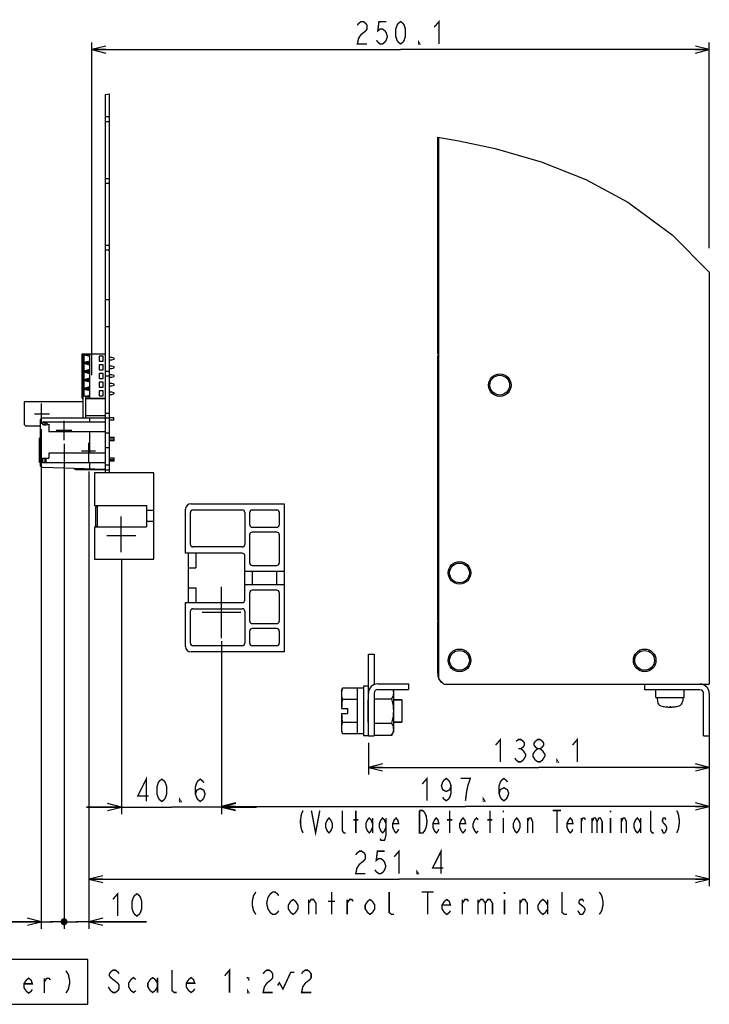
# Model space of a CAD drawing. Extents: x 26 to 410, y 32 to 287.
# Tile 33 of 41: x 307 to 406, y 32 to 173. Entities that reach past the tile are written whole.
import ezdxf

# ---------------------------------------------------------------- set-up
doc = ezdxf.new("R2010")
doc.units = 0
doc.header["$LTSCALE"] = 23.1
doc.linetypes.add('CENTER', pattern=[0.6, 0.375, -0.075, 0.075, -0.075])
doc.layers.get('0').update_dxf_attribs({"linetype": 'CONTINUOUS'})
for name, color, linetype in [('ALL_AXIS', 7, 'CONTINUOUS'), ('ALL_CURVE', 7, 'CONTINUOUS'), ('ALL_DIM', 7, 'CONTINUOUS'), ('ALL_FEATURES', 7, 'CONTINUOUS'), ('ALL_NOTE', 7, 'CONTINUOUS'), ('DEFAULT_1', 7, 'CENTER')]:
    doc.layers.add(name, color=color, linetype=linetype)
doc.dimstyles.get("Standard").update_dxf_attribs({"dimtxt": 2.5, "dimasz": 2.5, "dimexe": 1.25, "dimexo": 0.625, "dimtad": 1, "dimcen": 2.5, "dimazin": 3, "dimtfac": 1, "dimtmove": 0, "dimatfit": 3})

# ---------------------------------------------------------------- blocks, each defined once
blk = doc.blocks.new('_OPEN')
at = {"color": 0, "linetype": 'BYBLOCK'}
for p, q in [((0, 0), (-1, 0.25)), ((-1, -0.25), (0, 0)), ((-1, 0), (0, 0))]:
    blk.add_line(p, q, dxfattribs=at)
blk = doc.blocks.new('*D0')
at = {"layer": 'ALL_DIM', "color": 2, "linetype": 'CONTINUOUS'}
for p, q in [((405.7, 71.6), (405.7, 65.33)), ((356.88, 69.87), (356.88, 65.33)), ((356.88, 66.33), (381.29, 66.33)), ((405.7, 66.33), (381.29, 66.33))]:
    blk.add_line(p, q, dxfattribs=at)
at = {"layer": 'ALL_DIM', "color": 2, "linetype": 'CONTINUOUS', "xscale": 2, "yscale": 2, "zscale": 2, "rotation": 180}
blk.add_blockref('_OPEN', (356.88, 66.33), dxfattribs=at)
at = {"layer": 'ALL_DIM', "color": 2, "linetype": 'CONTINUOUS', "xscale": 2, "yscale": 2, "zscale": 2}
blk.add_blockref('_OPEN', (405.7, 66.33), dxfattribs=at)
blk = doc.blocks.new('*D1')
at = {"layer": 'ALL_DIM', "color": 2, "linetype": 'CONTINUOUS'}
for p, q in [((335.84, 83.82), (335.84, 59.75)), ((405.7, 69.83), (405.7, 59.75)), ((335.84, 60.75), (370.77, 60.75)), ((405.7, 60.75), (370.77, 60.75))]:
    blk.add_line(p, q, dxfattribs=at)
at = {"layer": 'ALL_DIM', "color": 2, "linetype": 'CONTINUOUS', "xscale": 2, "yscale": 2, "zscale": 2, "rotation": 180}
blk.add_blockref('_OPEN', (335.84, 60.75), dxfattribs=at)
at = {"layer": 'ALL_DIM', "color": 2, "linetype": 'CONTINUOUS', "xscale": 2, "yscale": 2, "zscale": 2}
blk.add_blockref('_OPEN', (405.7, 60.75), dxfattribs=at)
blk = doc.blocks.new('*D2')
at = {"layer": 'ALL_DIM', "color": 2, "linetype": 'CONTINUOUS'}
for p, q in [((321.49, 96.15), (321.49, 59.66)), ((335.84, 84.39), (335.84, 59.66)), ((321.49, 60.66), (316.49, 60.66)), ((316.49, 60.66), (328.66, 60.66)), ((340.84, 60.66), (328.66, 60.66)), ((335.84, 60.66), (340.84, 60.66))]:
    blk.add_line(p, q, dxfattribs=at)
at = {"layer": 'ALL_DIM', "color": 2, "linetype": 'CONTINUOUS', "xscale": 2, "yscale": 2, "zscale": 2}
blk.add_blockref('_OPEN', (321.49, 60.66), dxfattribs=at)
at = {"layer": 'ALL_DIM', "color": 2, "linetype": 'CONTINUOUS', "xscale": 2, "yscale": 2, "zscale": 2, "rotation": 180}
blk.add_blockref('_OPEN', (335.84, 60.66), dxfattribs=at)
blk = doc.blocks.new('*D3')
at = {"layer": 'ALL_DIM', "color": 2, "linetype": 'CONTINUOUS'}
for p, q in [((316.82, 108.69), (316.82, 49.34)), ((405.7, 69.83), (405.7, 49.34)), ((316.82, 50.34), (361.26, 50.34)), ((405.7, 50.34), (361.26, 50.34))]:
    blk.add_line(p, q, dxfattribs=at)
at = {"layer": 'ALL_DIM', "color": 2, "linetype": 'CONTINUOUS', "xscale": 2, "yscale": 2, "zscale": 2, "rotation": 180}
blk.add_blockref('_OPEN', (316.82, 50.34), dxfattribs=at)
at = {"layer": 'ALL_DIM', "color": 2, "linetype": 'CONTINUOUS', "xscale": 2, "yscale": 2, "zscale": 2}
blk.add_blockref('_OPEN', (405.7, 50.34), dxfattribs=at)
blk = doc.blocks.new('_DOT')
at = {"color": 0, "linetype": 'BYBLOCK'}
blk.add_line((-0.25, 0), (-1, 0), dxfattribs=at)
at = {"color": 0, "linetype": 'BYBLOCK', "const_width": 0.25}
blk.add_lwpolyline([(-0.125, 0, 1), (0.125, 0, 1)], format="xyb", close=True, dxfattribs=at)
blk = doc.blocks.new('*D4')
at = {"layer": 'ALL_DIM', "color": 2, "linetype": 'CONTINUOUS'}
for p, q in [((313.28, 112.65), (313.28, 43.25)), ((316.82, 108.69), (316.82, 43.25)), ((313.28, 44.25), (313.03, 44.25)), ((313.03, 44.25), (315.05, 44.25)), ((325.09, 44.25), (315.05, 44.25)), ((316.82, 44.25), (325.09, 44.25))]:
    blk.add_line(p, q, dxfattribs=at)
at = {"layer": 'ALL_DIM', "color": 2, "linetype": 'CONTINUOUS', "xscale": 2, "yscale": 2, "zscale": 2}
blk.add_blockref('_DOT', (313.28, 44.25), dxfattribs=at)
at = {"layer": 'ALL_DIM', "color": 2, "linetype": 'CONTINUOUS', "xscale": 2, "yscale": 2, "zscale": 2, "rotation": 180}
blk.add_blockref('_OPEN', (316.82, 44.25), dxfattribs=at)
blk = doc.blocks.new('*D5')
at = {"layer": 'ALL_DIM', "color": 2, "linetype": 'CONTINUOUS'}
for p, q in [((310.03, 114.73), (310.03, 43.25)), ((313.28, 112.65), (313.28, 43.25)), ((310.03, 44.25), (298.55, 44.25)), ((298.55, 44.25), (311.66, 44.25)), ((313.53, 44.25), (311.66, 44.25)), ((313.28, 44.25), (313.53, 44.25))]:
    blk.add_line(p, q, dxfattribs=at)
at = {"layer": 'ALL_DIM', "color": 2, "linetype": 'CONTINUOUS', "xscale": 2, "yscale": 2, "zscale": 2}
blk.add_blockref('_OPEN', (310.03, 44.25), dxfattribs=at)
at = {"layer": 'ALL_DIM', "color": 2, "linetype": 'CONTINUOUS', "xscale": 2, "yscale": 2, "zscale": 2, "rotation": 180}
blk.add_blockref('_DOT', (313.28, 44.25), dxfattribs=at)
blk = doc.blocks.new('*D47')
at = {"layer": 'ALL_DIM', "color": 2, "linetype": 'CONTINUOUS'}
for p, q in [((317.27, 122.47), (317.27, 170.06)), ((405.7, 140.62), (405.7, 170.06)), ((317.27, 169.06), (361.49, 169.06)), ((405.7, 169.06), (361.49, 169.06))]:
    blk.add_line(p, q, dxfattribs=at)
at = {"layer": 'ALL_DIM', "color": 2, "linetype": 'CONTINUOUS', "xscale": 2, "yscale": 2, "zscale": 2, "rotation": 180}
blk.add_blockref('_OPEN', (317.27, 169.06), dxfattribs=at)
at = {"layer": 'ALL_DIM', "color": 2, "linetype": 'CONTINUOUS', "xscale": 2, "yscale": 2, "zscale": 2}
blk.add_blockref('_OPEN', (405.7, 169.06), dxfattribs=at)

msp = doc.modelspace()

# ---------------------------------------------------------------- linework, layer by layer
at = {"color": 7, "linetype": 'CONTINUOUS'}
for p, q in [((319.224, 162.631), (319.789, 162.703)), ((366.812, 156.502), (369.828, 155.974)), ((369.828, 155.974), (375.046, 154.877)), ((375.046, 154.877), (381.64, 152.984)), ((381.64, 152.984), (388.008, 150.452)), ((388.008, 150.452), (394.017, 147.215)), ((394.017, 147.215), (400.385, 142.527)), ((400.385, 142.527), (405.703, 137.205)), ((319.789, 113.575), (320.461, 113.575)), ((320.461, 113.293), (320.461, 113.575)), ((319.789, 110.641), (320.461, 110.641)), ((320.461, 110.358), (320.461, 110.641)), ((330.679, 96.994), (330.679, 103.269)), ((331.474, 104.065), (344.821, 104.065)), ((331.74, 103.181), (338.811, 103.181)), ((340.225, 103.181), (343.76, 103.181)), ((344.821, 104.065), (344.821, 82.852)), ((331.386, 98.231), (331.386, 102.827)), ((339.164, 102.827), (339.164, 98.231)), ((339.871, 101.06), (339.871, 102.827)), ((344.114, 102.827), (344.114, 101.06)), ((340.225, 100.706), (343.76, 100.706)), ((339.871, 95.58), (339.871, 99.645)), ((343.76, 99.999), (340.225, 99.999)), ((344.114, 99.645), (344.114, 95.58)), ((338.811, 97.878), (331.74, 97.878)), ((338.811, 96.994), (330.679, 96.994)), ((331.103, 89.923), (331.103, 96.994)), ((332.164, 96.994), (332.164, 94.872)), ((339.164, 90.276), (339.164, 96.64)), ((331.103, 94.872), (332.164, 94.872)), ((339.164, 94.431), (344.821, 94.431)), ((340.225, 95.226), (343.76, 95.226)), ((340.225, 94.431), (340.225, 92.486)), ((343.76, 92.486), (343.76, 94.431)), ((331.103, 92.044), (332.164, 92.044)), ((332.164, 92.044), (332.164, 89.923)), ((339.164, 92.486), (344.821, 92.486)), ((343.76, 91.69), (340.225, 91.69)), ((339.871, 87.271), (339.871, 91.337)), ((344.114, 91.337), (344.114, 87.271)), ((330.679, 83.647), (330.679, 89.923)), ((330.679, 89.923), (338.811, 89.923)), ((331.74, 89.039), (338.811, 89.039)), ((331.386, 84.089), (331.386, 88.685)), ((339.164, 88.685), (339.164, 84.089)), ((340.225, 86.917), (343.76, 86.917)), ((343.76, 86.21), (340.225, 86.21)), ((339.871, 84.089), (339.871, 85.857)), ((344.114, 85.857), (344.114, 84.089)), ((338.811, 83.736), (331.74, 83.736)), ((343.76, 83.736), (340.225, 83.736)), ((344.821, 82.852), (331.474, 82.852)), ((357.69, 76.137), (360.18, 76.137)), ((360.407, 77.478), (360.448, 77.407)), ((360.448, 77.407), (360.448, 71.396)), ((357.69, 72.667), (360.18, 72.667)), ((357.69, 70.932), (360.18, 70.932)), ((360.18, 70.932), (360.448, 71.396))]:
    msp.add_line(p, q, dxfattribs=at)
at = {"color": 3, "linetype": 'CONTINUOUS'}
for p, q in [((320.461, 113.293), (319.789, 113.293)), ((320.461, 110.358), (319.789, 110.358))]:
    msp.add_line(p, q, dxfattribs=at)
at = {"color": 7, "linetype": 'CONTINUOUS'}
for points in [[(360.448, 77.004), (360.437, 76.834), (360.404, 76.664), (360.35, 76.492), (360.276, 76.318), (360.18, 76.137)], [(360.18, 76.137), (360.276, 75.775), (360.35, 75.426), (360.404, 75.083), (360.437, 74.742), (360.448, 74.402)], [(360.362, 77.478), (360.404, 77.345), (360.437, 77.175), (360.448, 77.004)], [(360.448, 74.402), (360.437, 74.061), (360.404, 73.72), (360.35, 73.377), (360.276, 73.028), (360.18, 72.667)], [(360.18, 72.667), (360.276, 72.486), (360.35, 72.311), (360.404, 72.14), (360.437, 71.969), (360.448, 71.799)], [(360.448, 71.799), (360.437, 71.629), (360.404, 71.458), (360.35, 71.287), (360.276, 71.113), (360.18, 70.932)]]:
    msp.add_lwpolyline(points, dxfattribs=at)
for centre, radius, start, end in [((331.474, 103.269), 0.795, 90, 180), ((331.74, 102.827), 0.354, 90, 180), ((338.811, 102.827), 0.354, 0, 90), ((340.225, 102.827), 0.354, 90, 180), ((343.76, 102.827), 0.354, 0, 90), ((340.225, 101.06), 0.354, 180, 270), ((343.76, 101.06), 0.354, 270, 360), ((340.225, 99.645), 0.354, 90, 180), ((343.76, 99.645), 0.354, 0, 90), ((331.74, 98.231), 0.354, 180, 270), ((338.811, 98.231), 0.354, 270, 360), ((338.811, 96.64), 0.354, 0, 90), ((340.225, 95.58), 0.354, 180, 270), ((343.76, 95.58), 0.354, 270, 360), ((340.225, 91.337), 0.354, 90, 180), ((343.76, 91.337), 0.354, 0, 90), ((338.811, 90.276), 0.354, 270, 360), ((331.74, 88.685), 0.354, 90, 180), ((338.811, 88.685), 0.354, 0, 90), ((340.225, 87.271), 0.354, 180, 270), ((340.225, 85.857), 0.354, 90, 180), ((343.76, 87.271), 0.354, 270, 360), ((343.76, 85.857), 0.354, 0, 90), ((331.474, 83.647), 0.795, 180, 270), ((331.74, 84.089), 0.354, 180, 270), ((338.811, 84.089), 0.354, 270, 360), ((340.225, 84.089), 0.354, 180, 270), ((343.76, 84.089), 0.354, 270, 360)]:
    msp.add_arc(centre, radius, start, end, dxfattribs=at)
at = {"layer": 'ALL_AXIS', "color": 7, "linetype": 'CONTINUOUS'}
for p, q in [((319.224, 108.555), (319.224, 162.631)), ((319.789, 108.555), (319.789, 162.703)), ((319.224, 159.467), (319.789, 159.467)), ((319.224, 158.76), (319.789, 158.76)), ((319.224, 150.628), (319.789, 150.628)), ((319.224, 149.921), (319.789, 149.921)), ((319.224, 141.082), (319.789, 141.082)), ((319.224, 140.375), (319.789, 140.375)), ((319.224, 133.304), (319.789, 133.304)), ((319.224, 129.415), (319.789, 129.415)), ((319.224, 123.051), (319.789, 123.051)), ((319.224, 122.344), (319.789, 122.344)), ((307.557, 118.667), (307.557, 115.555)), ((316.042, 118.667), (307.557, 118.667)), ((316.395, 119.126), (319.224, 119.126)), ((319.224, 117.04), (319.789, 117.04)), ((310.208, 115.555), (310.185, 115.493)), ((310.208, 115.665), (310.208, 115.555)), ((310.562, 115.352), (310.562, 115.767)), ((319.224, 116.333), (319.789, 116.333)), ((307.91, 115.202), (309.855, 115.202)), ((319.224, 114.212), (319.789, 114.212)), ((319.224, 112.09), (319.789, 112.09)), ((310.562, 110.358), (310.562, 110.606)), ((310.562, 109.898), (310.562, 110.146)), ((310.41, 109.281), (310.562, 109.262)), ((310.562, 109.262), (310.562, 109.276)), ((314.981, 108.979), (319.224, 108.979)), ((319.224, 109.616), (319.789, 109.616)), ((319.224, 108.909), (319.789, 108.909)), ((319.224, 108.555), (319.789, 108.555)), ((317.668, 108.484), (317.668, 103.817)), ((326.153, 108.484), (317.668, 108.484)), ((326.153, 96.11), (326.153, 108.484)), ((317.668, 103.817), (325.093, 103.817)), ((325.093, 103.817), (325.093, 100.777)), ((326.153, 103.075), (325.093, 103.075)), ((326.153, 101.519), (325.093, 101.519)), ((317.668, 100.777), (317.668, 96.11)), ((317.668, 100.777), (325.093, 100.777)), ((317.668, 96.11), (326.153, 96.11)), ((366.954, 79.776), (366.812, 79.776)), ((353.024, 77.23), (353.141, 77.668)), ((355.286, 77.668), (353.141, 77.668)), ((356.17, 77.654), (355.286, 77.654)), ((355.286, 77.654), (355.286, 76.035)), ((356.877, 77.937), (356.17, 77.937)), ((356.17, 77.937), (356.17, 70.866)), ((353.024, 77.23), (353.024, 76.851)), ((398.049, 76.346), (398.049, 77.442)), ((398.049, 76.346), (402.114, 76.346)), ((398.225, 76.346), (398.279, 75.733)), ((401.938, 76.346), (401.884, 75.733)), ((402.114, 76.346), (402.114, 77.442)), ((355.286, 76.035), (353.141, 76.035)), ((355.286, 75.997), (355.286, 72.806)), ((356.877, 75.993), (356.86, 75.993)), ((356.86, 72.811), (356.86, 75.993)), ((360.448, 75.997), (361.65, 75.997)), ((361.65, 75.997), (361.65, 72.806)), ((353.024, 71.952), (353.037, 71.683)), ((353.024, 71.952), (353.024, 71.573)), ((355.286, 72.769), (353.141, 72.769)), ((355.286, 72.769), (355.286, 71.149)), ((356.877, 72.811), (356.86, 72.811)), ((360.448, 72.806), (361.65, 72.806)), ((353.024, 71.573), (353.141, 71.136)), ((355.286, 71.136), (353.141, 71.136)), ((356.17, 71.149), (355.286, 71.149)), ((356.877, 70.866), (356.17, 70.866))]:
    msp.add_line(p, q, dxfattribs=at)
at = {"layer": 'ALL_AXIS', "color": 3, "linetype": 'CONTINUOUS'}
msp.add_line((366.812, 79.776), (366.812, 87.2), dxfattribs=at)
at = {"layer": 'ALL_AXIS', "color": 7, "linetype": 'CONTINUOUS'}
for points in [[(353.141, 77.668), (353.077, 77.389), (353.037, 77.12), (353.024, 76.851)], [(353.024, 76.851), (353.037, 76.582), (353.077, 76.313), (353.141, 76.035)], [(353.141, 72.769), (353.077, 72.49), (353.037, 72.221), (353.024, 71.952)], [(353.037, 71.683), (353.077, 71.414), (353.141, 71.136)]]:
    msp.add_lwpolyline(points, dxfattribs=at)
for centre in [(375.686, 121.035), (369.923, 94.165), (369.923, 81.65), (396.44, 81.65)]:
    msp.add_circle(centre, 1.414, dxfattribs=at)
for centre, radius, start, end in [((307.91, 115.555), 0.354, 180, 270), ((314.981, 109.333), 0.354, 210.93952, 270), ((398.948, 75.792), 0.672, 185, 254.63751), ((400.081, 79.917), 4.95, 254.63751, 285.36249), ((401.215, 75.792), 0.672, 285.36249, 355)]:
    msp.add_arc(centre, radius, start, end, dxfattribs=at)
at = {"layer": 'ALL_CURVE', "color": 40, "linetype": 'CONTINUOUS'}
msp.add_line((400.081, 75.094), (400.081, 74.967), dxfattribs=at)
msp.add_arc((400.081, 79.917), 4.95, 256.99712, 283.00288, dxfattribs=at)
at = {"layer": 'ALL_DIM', "color": 2, "linetype": 'CONTINUOUS', "const_width": 0.2}
for points in [[(366.302, 172.26), (366.99, 173.06), (366.99, 169.86)], [(355.294, 172.527), (355.466, 172.793), (355.81, 173.06), (356.154, 173.06), (356.498, 172.793), (356.67, 172.527), (356.67, 171.993), (356.498, 171.727), (356.154, 171.46), (355.81, 171.193), (355.466, 170.66), (355.294, 169.86), (356.67, 169.86)], [(359.422, 173.06), (358.39, 173.06), (358.218, 171.727), (358.562, 171.993), (358.906, 171.993), (359.25, 171.727), (359.422, 171.46), (359.594, 170.927), (359.422, 170.393), (359.25, 170.127), (358.906, 169.86), (358.562, 169.86), (358.218, 170.127), (358.046, 170.393)], [(361.486, 169.86), (361.142, 170.127), (360.97, 170.393), (360.798, 170.927), (360.798, 171.993), (360.97, 172.527), (361.142, 172.793), (361.486, 173.06), (361.83, 172.793), (362.002, 172.527), (362.174, 171.993), (362.174, 170.927), (362.002, 170.393), (361.83, 170.127), (361.486, 169.86)], [(364.238, 169.86), (364.066, 169.86), (364.066, 170.127), (364.238, 169.86)], [(375.098, 69.529), (375.786, 70.329), (375.786, 67.129)], [(386.106, 69.529), (386.794, 70.329), (386.794, 67.129)], [(378.022, 70.062), (378.366, 70.329), (378.71, 70.329), (379.054, 70.062), (379.226, 69.796), (379.226, 69.529), (379.054, 69.262), (378.71, 68.996), (379.054, 68.729), (379.226, 68.462), (379.398, 68.196), (379.398, 67.929)], [(378.366, 68.996), (378.71, 68.996)], [(381.118, 68.996), (380.774, 69.262), (380.602, 69.529), (380.602, 69.796), (380.774, 70.062), (381.118, 70.329), (381.462, 70.329), (381.806, 70.062), (381.978, 69.796), (381.978, 69.529), (381.806, 69.262), (381.462, 68.996)], [(380.774, 68.729), (381.118, 68.996), (381.462, 68.996), (381.806, 68.729), (381.978, 68.462), (382.15, 68.196), (382.15, 67.929)], [(379.398, 67.929), (379.054, 67.396), (378.71, 67.129), (378.366, 67.129), (378.022, 67.396), (377.85, 67.662)], [(381.118, 67.129), (380.774, 67.396), (380.602, 67.662), (380.43, 67.929), (380.43, 68.196), (380.774, 68.729)], [(382.15, 67.929), (381.806, 67.396), (381.462, 67.129), (381.118, 67.129)], [(384.042, 67.129), (383.87, 67.129), (383.87, 67.396), (384.042, 67.129)], [(325.052, 61.456), (325.052, 64.656), (323.848, 62.256), (325.396, 62.256)], [(364.58, 63.952), (365.268, 64.752), (365.268, 61.552)], [(368.708, 63.685), (368.536, 63.152), (368.02, 62.885), (367.504, 63.152), (367.332, 63.685), (367.504, 64.219), (367.676, 64.485), (368.02, 64.752), (368.364, 64.485), (368.536, 64.219), (368.708, 63.685), (368.708, 62.619), (368.536, 62.085), (368.364, 61.819), (368.02, 61.552), (367.676, 61.819), (367.504, 62.085)], [(370.772, 61.552), (370.944, 62.885), (371.116, 63.685), (371.288, 64.219), (371.46, 64.752), (370.084, 64.752)], [(375.588, 62.619), (375.76, 63.152), (376.276, 63.419), (376.792, 63.152), (376.964, 62.619), (376.792, 62.085), (376.62, 61.819), (376.276, 61.552), (375.932, 61.819), (375.76, 62.085), (375.588, 62.619), (375.588, 63.685), (375.76, 64.219), (375.932, 64.485), (376.276, 64.752), (376.62, 64.485), (376.792, 64.219)], [(327.288, 61.456), (326.944, 61.723), (326.772, 61.99), (326.6, 62.523), (326.6, 63.59), (326.772, 64.123), (326.944, 64.39), (327.288, 64.656), (327.632, 64.39), (327.804, 64.123), (327.976, 63.59), (327.976, 62.523), (327.804, 61.99), (327.632, 61.723), (327.288, 61.456)], [(332.104, 62.523), (332.276, 63.056), (332.792, 63.323), (333.308, 63.056), (333.48, 62.523), (333.308, 61.99), (333.136, 61.723), (332.792, 61.456), (332.448, 61.723), (332.276, 61.99), (332.104, 62.523), (332.104, 63.59), (332.276, 64.123), (332.448, 64.39), (332.792, 64.656), (333.136, 64.39), (333.308, 64.123)], [(330.04, 61.456), (329.868, 61.456), (329.868, 61.723), (330.04, 61.456)], [(373.524, 61.552), (373.352, 61.552), (373.352, 61.819), (373.524, 61.552)], [(355.069, 53.811), (355.241, 54.078), (355.585, 54.345), (355.929, 54.345), (356.273, 54.078), (356.445, 53.811), (356.445, 53.278), (356.273, 53.011), (355.929, 52.745), (355.585, 52.478), (355.241, 51.945), (355.069, 51.145), (356.445, 51.145)], [(359.197, 54.345), (358.165, 54.345), (357.993, 53.011), (358.337, 53.278), (358.681, 53.278), (359.025, 53.011), (359.197, 52.745), (359.369, 52.211), (359.197, 51.678), (359.025, 51.411), (358.681, 51.145), (358.337, 51.145), (357.993, 51.411), (357.821, 51.678)], [(360.573, 53.545), (361.261, 54.345), (361.261, 51.145)], [(367.281, 51.145), (367.281, 54.345), (366.077, 51.945), (367.625, 51.945)], [(364.013, 51.145), (363.841, 51.145), (363.841, 51.411), (364.013, 51.145)], [(320.279, 47.455), (320.967, 48.255), (320.967, 45.055)], [(323.719, 45.055), (323.375, 45.322), (323.203, 45.588), (323.031, 46.122), (323.031, 47.188), (323.203, 47.722), (323.375, 47.988), (323.719, 48.255), (324.063, 47.988), (324.235, 47.722), (324.407, 47.188), (324.407, 46.122), (324.235, 45.588), (324.063, 45.322), (323.719, 45.055)]]:
    msp.add_lwpolyline(points, dxfattribs=at)
at = {"layer": 'ALL_FEATURES', "color": 7, "linetype": 'CONTINUOUS'}
for p, q in [((366.812, 125.455), (366.812, 156.502)), ((315.865, 119.162), (315.865, 125.526)), ((315.865, 125.526), (319.224, 125.526)), ((316.045, 119.48), (316.045, 125.526)), ((316.961, 119.162), (316.961, 125.526)), ((366.954, 125.455), (366.812, 125.455)), ((316.109, 125.349), (316.109, 124.288)), ((316.961, 125.15), (316.109, 125.349)), ((316.961, 125.349), (316.109, 125.349)), ((316.961, 124.487), (316.109, 124.288)), ((316.961, 124.288), (316.109, 124.288)), ((316.109, 124.111), (316.109, 123.051)), ((316.961, 123.913), (316.109, 124.111)), ((316.961, 124.111), (316.109, 124.111)), ((318.305, 125.172), (318.305, 124.465)), ((318.87, 125.172), (318.305, 125.172)), ((318.305, 124.465), (318.87, 124.465)), ((318.87, 124.465), (318.87, 125.172)), ((320.108, 124.978), (319.789, 124.978)), ((319.789, 124.659), (320.108, 124.659)), ((320.461, 124.871), (320.108, 124.978)), ((320.108, 124.659), (320.461, 124.765)), ((320.461, 124.765), (320.461, 124.871)), ((316.961, 123.249), (316.109, 123.051)), ((316.961, 123.051), (316.109, 123.051)), ((316.109, 122.874), (316.109, 121.813)), ((316.961, 122.675), (316.109, 122.874)), ((316.961, 122.874), (316.109, 122.874)), ((318.305, 123.935), (318.305, 123.227)), ((318.87, 123.935), (318.305, 123.935)), ((318.305, 123.227), (318.87, 123.227)), ((318.305, 122.697), (318.305, 121.99)), ((318.87, 122.697), (318.305, 122.697)), ((318.87, 123.227), (318.87, 123.935)), ((318.87, 121.99), (318.87, 122.697)), ((320.108, 123.74), (319.789, 123.74)), ((319.789, 123.422), (320.108, 123.422)), ((320.461, 123.634), (320.108, 123.74)), ((320.108, 123.422), (320.461, 123.528)), ((320.461, 123.528), (320.461, 123.634)), ((316.961, 122.012), (316.109, 121.813)), ((316.961, 121.813), (316.109, 121.813)), ((316.109, 121.636), (316.109, 120.576)), ((316.961, 121.438), (316.109, 121.636)), ((316.961, 121.636), (316.109, 121.636)), ((318.305, 121.99), (318.87, 121.99)), ((318.305, 121.46), (318.305, 120.753)), ((318.87, 121.46), (318.305, 121.46)), ((318.87, 120.753), (318.87, 121.46)), ((320.108, 122.503), (319.789, 122.503)), ((319.789, 122.184), (320.108, 122.184)), ((320.108, 121.265), (319.789, 121.265)), ((320.461, 122.397), (320.108, 122.503)), ((320.108, 122.184), (320.461, 122.291)), ((320.461, 121.159), (320.108, 121.265)), ((320.461, 122.291), (320.461, 122.397)), ((316.961, 120.775), (316.109, 120.576)), ((316.961, 120.576), (316.109, 120.576)), ((316.109, 120.399), (316.109, 119.48)), ((316.961, 120.2), (316.109, 120.399)), ((316.961, 120.399), (316.109, 120.399)), ((318.305, 120.753), (318.87, 120.753)), ((318.305, 120.222), (318.305, 119.515)), ((318.87, 120.222), (318.305, 120.222)), ((318.87, 119.515), (318.87, 120.222)), ((319.789, 120.947), (320.108, 120.947)), ((320.108, 120.028), (319.789, 120.028)), ((320.108, 120.947), (320.461, 121.053)), ((320.461, 119.922), (320.108, 120.028)), ((320.108, 119.71), (320.461, 119.816)), ((320.461, 121.053), (320.461, 121.159)), ((320.461, 119.816), (320.461, 119.922)), ((315.865, 119.162), (316.042, 119.162)), ((316.042, 116.298), (316.042, 119.48)), ((316.395, 119.48), (316.042, 119.48)), ((316.961, 119.537), (316.395, 119.405)), ((316.395, 116.298), (316.395, 119.48)), ((316.961, 119.338), (316.395, 119.338)), ((316.395, 119.162), (319.224, 119.162)), ((318.305, 119.515), (318.87, 119.515)), ((319.789, 119.71), (320.108, 119.71)), ((309.855, 115.944), (309.855, 109.64)), ((319.224, 116.298), (310.208, 116.298)), ((310.385, 115.767), (319.224, 115.767)), ((310.951, 115.414), (310.739, 115.767)), ((316.395, 116.703), (319.224, 116.703)), ((316.926, 116.298), (316.926, 115.767)), ((320.391, 116.368), (319.789, 116.368)), ((320.391, 116.015), (319.789, 116.015)), ((320.391, 116.015), (320.391, 116.368)), ((311.092, 115.455), (311.092, 114.353)), ((319.224, 114.353), (311.092, 114.353)), ((316.926, 114.353), (316.926, 111.313)), ((309.749, 109.969), (309.749, 113.469)), ((309.855, 113.469), (309.749, 113.469)), ((320.461, 113.08), (319.789, 113.08)), ((320.461, 113.08), (320.461, 113.293)), ((311.092, 111.313), (311.092, 110.606)), ((319.224, 111.313), (311.092, 111.313)), ((309.855, 109.969), (309.749, 109.969)), ((310.208, 110.606), (310.208, 109.898)), ((310.208, 110.606), (311.092, 110.606)), ((310.562, 110.146), (310.562, 110.358)), ((310.739, 109.898), (310.739, 110.606)), ((320.461, 110.146), (319.789, 110.146)), ((320.461, 110.146), (320.461, 110.358)), ((310.198, 109.287), (319.224, 109.015)), ((319.224, 109.898), (310.208, 109.898)), ((316.926, 109.898), (316.926, 109.084)), ((317.845, 100.812), (317.845, 103.641)), ((318.022, 103.641), (317.845, 103.641)), ((318.022, 103.817), (318.022, 100.777)), ((318.022, 100.812), (317.845, 100.812)), ((366.954, 87.2), (366.812, 87.2)), ((356.877, 82.533), (357.69, 82.533)), ((356.877, 70.866), (356.877, 82.533)), ((366.954, 79.599), (366.812, 79.599)), ((355.286, 77.668), (355.286, 77.654)), ((358.221, 78.291), (362.64, 78.291)), ((362.64, 78.291), (362.64, 77.478)), ((396.405, 78.255), (396.405, 77.442)), ((353.024, 76.851), (353.024, 74.755)), ((356.877, 77.23), (356.909, 77.23)), ((404.359, 77.442), (396.405, 77.442)), ((404.89, 70.831), (404.89, 76.912)), ((353.029, 74.755), (353.907, 74.755)), ((353.907, 74.048), (353.907, 74.755)), ((355.286, 76.081), (355.286, 75.956)), ((361.65, 75.997), (360.448, 75.997)), ((353.024, 74.048), (353.024, 71.952)), ((353.029, 74.048), (353.907, 74.048)), ((355.286, 72.848), (355.286, 72.722)), ((361.65, 72.806), (360.448, 72.806)), ((355.286, 71.149), (355.286, 71.136)), ((356.877, 70.866), (357.69, 70.866)), ((404.89, 70.831), (405.703, 70.831))]:
    msp.add_line(p, q, dxfattribs=at)
at = {"layer": 'ALL_FEATURES', "color": 3, "linetype": 'CONTINUOUS'}
for p, q in [((366.954, 78.963), (366.954, 156.477)), ((405.703, 137.205), (405.703, 78.255)), ((366.812, 125.278), (366.954, 125.278)), ((366.812, 87.342), (366.812, 125.278)), ((366.812, 87.342), (366.954, 87.342)), ((357.69, 82.533), (357.69, 78.18)), ((366.812, 79.776), (366.812, 79.599)), ((366.954, 78.963), (367.661, 78.255)), ((367.661, 78.255), (405.703, 78.255)), ((357.69, 76.947), (357.69, 70.866)), ((358.221, 77.478), (362.64, 77.478)), ((405.703, 76.912), (405.703, 70.831))]:
    msp.add_line(p, q, dxfattribs=at)
at = {"layer": 'ALL_FEATURES', "color": 7, "linetype": 'CONTINUOUS'}
for points in [[(353.141, 76.035), (353.089, 75.6), (353.051, 75.176), (353.029, 74.755)], [(353.029, 74.048), (353.052, 73.624), (353.089, 73.199), (353.141, 72.769)]]:
    msp.add_lwpolyline(points, dxfattribs=at)
at = {"layer": 'ALL_FEATURES', "color": 3, "linetype": 'CONTINUOUS'}
for centre in [(375.686, 121.035), (369.923, 94.165), (369.923, 81.65), (396.44, 81.65)]:
    msp.add_circle(centre, 1.617, dxfattribs=at)
at = {"layer": 'ALL_FEATURES', "color": 7, "linetype": 'CONTINUOUS'}
msp.add_circle((310.385, 115.555), 0.177, dxfattribs=at)
for centre, radius, start, end in [((310.208, 115.944), 0.354, 90, 180), ((310.385, 115.555), 0.212, 90, 270), ((310.385, 117.641), 2.298, 270, 287.92021), ((310.385, 110.358), 0.177, 0, 180), ((310.385, 110.146), 0.177, 180, 360), ((310.208, 109.64), 0.354, 180, 268.27084), ((358.221, 76.947), 1.344, 90, 180), ((404.359, 76.912), 0.53, 0, 90)]:
    msp.add_arc(centre, radius, start, end, dxfattribs=at)
at = {"layer": 'ALL_FEATURES', "color": 3, "linetype": 'CONTINUOUS'}
for centre, radius, start, end in [((368.156, 79.599), 1.344, 180, 206.28075), ((368.156, 79.599), 1.344, 210.74868, 239.25132), ((404.359, 76.912), 1.344, 0, 90), ((358.221, 76.947), 0.53, 90, 180)]:
    msp.add_arc(centre, radius, start, end, dxfattribs=at)
at = {"layer": 'ALL_NOTE', "color": 2, "linetype": 'CONTINUOUS', "const_width": 0.2}
for points in [[(347.513, 60.162), (347.273, 59.628), (347.153, 58.828), (347.153, 58.295), (347.273, 57.495), (347.513, 56.962)], [(348.713, 60.162), (349.313, 56.962), (349.913, 60.162)], [(351.713, 57.762), (351.473, 57.228), (351.233, 56.962), (350.993, 57.228), (350.753, 57.762), (350.753, 58.295), (350.993, 58.828), (351.233, 59.095), (351.473, 58.828), (351.713, 58.295), (351.713, 57.762)], [(353.633, 56.962), (353.393, 56.962), (353.153, 57.228), (353.153, 60.162)], [(355.073, 56.962), (355.073, 60.162)], [(357.473, 57.762), (357.233, 57.228), (356.993, 56.962), (356.753, 57.228), (356.513, 57.762), (356.513, 58.295), (356.753, 58.828), (356.993, 59.095), (357.233, 58.828), (357.473, 58.295)], [(357.473, 59.095), (357.473, 56.962)], [(359.393, 57.762), (359.153, 57.228), (358.913, 56.962), (358.673, 57.228), (358.433, 57.762), (358.433, 58.295), (358.673, 58.828), (358.913, 59.095), (359.153, 58.828), (359.393, 58.295)], [(359.393, 59.095), (359.393, 56.695), (359.273, 56.162), (359.153, 55.895), (358.673, 55.895), (358.553, 56.162)], [(361.193, 57.495), (361.073, 57.228), (360.833, 56.962), (360.593, 57.228), (360.353, 57.762), (360.353, 58.295), (360.593, 58.828), (360.833, 59.095), (361.073, 58.828), (361.193, 58.295), (360.353, 58.295)], [(364.193, 60.162), (364.673, 60.162), (364.913, 59.895)], [(365.153, 57.762), (364.913, 57.228), (364.673, 56.962), (364.193, 56.962), (364.193, 60.162)], [(364.913, 59.895), (365.153, 59.362), (365.273, 58.562), (365.153, 57.762)], [(366.953, 57.495), (366.833, 57.228), (366.593, 56.962), (366.353, 57.228), (366.113, 57.762), (366.113, 58.295), (366.353, 58.828), (366.593, 59.095), (366.833, 58.828), (366.953, 58.295), (366.113, 58.295)], [(368.513, 56.962), (368.513, 60.162)], [(370.793, 57.495), (370.673, 57.228), (370.433, 56.962), (370.193, 57.228), (369.953, 57.762), (369.953, 58.295), (370.193, 58.828), (370.433, 59.095), (370.673, 58.828), (370.793, 58.295), (369.953, 58.295)], [(372.593, 57.228), (372.353, 56.962), (372.113, 57.228), (371.873, 57.762), (371.873, 58.295), (372.113, 58.828), (372.353, 59.095), (372.593, 58.828)], [(374.273, 56.962), (374.273, 60.162)], [(376.193, 60.162), (376.193, 59.895)], [(376.193, 59.095), (376.193, 56.962)], [(378.593, 57.762), (378.353, 57.228), (378.113, 56.962), (377.873, 57.228), (377.633, 57.762), (377.633, 58.295), (377.873, 58.828), (378.113, 59.095), (378.353, 58.828), (378.593, 58.295), (378.593, 57.762)], [(379.673, 56.962), (379.673, 59.095)], [(379.673, 58.562), (379.913, 59.095), (380.153, 59.095), (380.393, 58.562), (380.393, 56.962)], [(383.273, 60.162), (384.473, 60.162)], [(383.873, 60.162), (383.873, 56.962)], [(386.153, 57.495), (386.033, 57.228), (385.793, 56.962), (385.553, 57.228), (385.313, 57.762), (385.313, 58.295), (385.553, 58.828), (385.793, 59.095), (386.033, 58.828), (386.153, 58.295), (385.313, 58.295)], [(387.353, 56.962), (387.353, 59.095)], [(387.353, 58.562), (387.593, 59.095), (387.833, 59.095), (387.953, 58.828)], [(388.913, 59.095), (388.913, 56.962)], [(388.913, 58.562), (389.153, 59.095), (389.393, 59.095), (389.633, 58.562), (389.633, 56.962)], [(389.633, 58.562), (389.873, 59.095), (390.113, 59.095), (390.353, 58.562), (390.353, 56.962)], [(391.553, 60.162), (391.553, 59.895)], [(391.553, 59.095), (391.553, 56.962)], [(393.113, 56.962), (393.113, 59.095)], [(393.113, 58.562), (393.353, 59.095), (393.593, 59.095), (393.833, 58.562), (393.833, 56.962)], [(395.873, 57.762), (395.633, 57.228), (395.393, 56.962), (395.153, 57.228), (394.913, 57.762), (394.913, 58.295), (395.153, 58.828), (395.393, 59.095), (395.633, 58.828), (395.873, 58.295)], [(395.873, 59.095), (395.873, 56.962)], [(397.793, 56.962), (397.553, 56.962), (397.313, 57.228), (397.313, 60.162)], [(399.473, 58.828), (399.353, 59.095), (399.113, 59.095), (398.993, 58.828), (398.993, 58.562)], [(401.033, 60.162), (401.273, 59.628), (401.393, 58.828), (401.393, 58.295), (401.273, 57.495), (401.033, 56.962)], [(354.713, 58.828), (355.433, 58.828)], [(368.153, 58.828), (368.873, 58.828)], [(373.913, 58.828), (374.633, 58.828)], [(398.993, 58.562), (399.473, 58.028), (399.593, 57.762), (399.593, 57.495), (399.353, 56.962)], [(399.353, 56.962), (399.113, 56.962), (398.993, 57.228), (398.873, 57.495)], [(340.76, 48.497), (340.416, 47.964), (340.244, 47.164), (340.244, 46.63), (340.416, 45.83), (340.76, 45.297)], [(342.48, 47.697), (342.824, 48.23), (343.168, 48.497), (343.512, 48.497), (343.856, 48.23), (344.028, 47.964)], [(351.596, 45.297), (351.596, 48.497)], [(360.54, 45.297), (360.196, 45.297), (359.852, 45.564), (359.852, 48.497)], [(364.496, 48.497), (366.216, 48.497)], [(365.356, 48.497), (365.356, 45.297)], [(376.364, 48.497), (376.364, 48.23)], [(385.308, 45.297), (384.964, 45.297), (384.62, 45.564), (384.62, 48.497)], [(389.952, 48.497), (390.296, 47.964), (390.468, 47.164), (390.468, 46.63), (390.296, 45.83), (389.952, 45.297)], [(344.028, 45.83), (343.856, 45.564), (343.512, 45.297), (343.168, 45.297), (342.824, 45.564), (342.652, 45.83), (342.48, 46.097), (342.308, 46.897), (342.48, 47.697)], [(346.78, 46.097), (346.436, 45.564), (346.092, 45.297), (345.748, 45.564), (345.404, 46.097), (345.404, 46.63), (345.748, 47.164), (346.092, 47.43), (346.436, 47.164), (346.78, 46.63), (346.78, 46.097)], [(348.328, 45.297), (348.328, 47.43)], [(348.328, 46.897), (348.672, 47.43), (349.016, 47.43), (349.36, 46.897), (349.36, 45.297)], [(351.08, 47.164), (352.112, 47.164)], [(353.832, 45.297), (353.832, 47.43)], [(353.832, 46.897), (354.176, 47.43), (354.52, 47.43), (354.692, 47.164)], [(357.788, 46.097), (357.444, 45.564), (357.1, 45.297), (356.756, 45.564), (356.412, 46.097), (356.412, 46.63), (356.756, 47.164), (357.1, 47.43), (357.444, 47.164), (357.788, 46.63), (357.788, 46.097)], [(368.624, 45.83), (368.452, 45.564), (368.108, 45.297), (367.764, 45.564), (367.42, 46.097), (367.42, 46.63), (367.764, 47.164), (368.108, 47.43), (368.452, 47.164), (368.624, 46.63), (367.42, 46.63)], [(370.344, 45.297), (370.344, 47.43)], [(370.344, 46.897), (370.688, 47.43), (371.032, 47.43), (371.204, 47.164)], [(372.58, 47.43), (372.58, 45.297)], [(372.58, 46.897), (372.924, 47.43), (373.268, 47.43), (373.612, 46.897), (373.612, 45.297)], [(373.612, 46.897), (373.956, 47.43), (374.3, 47.43), (374.644, 46.897), (374.644, 45.297)], [(376.364, 47.43), (376.364, 45.297)], [(378.6, 45.297), (378.6, 47.43)], [(378.6, 46.897), (378.944, 47.43), (379.288, 47.43), (379.632, 46.897), (379.632, 45.297)], [(382.556, 46.097), (382.212, 45.564), (381.868, 45.297), (381.524, 45.564), (381.18, 46.097), (381.18, 46.63), (381.524, 47.164), (381.868, 47.43), (382.212, 47.164), (382.556, 46.63)], [(382.556, 47.43), (382.556, 45.297)], [(387.716, 47.164), (387.544, 47.43), (387.2, 47.43), (387.028, 47.164), (387.028, 46.897), (387.716, 46.364)], [(387.888, 45.83), (387.544, 45.297), (387.2, 45.297), (387.028, 45.564), (386.856, 45.83)], [(387.716, 46.364), (387.888, 46.097), (387.888, 45.83)], [(313.555, 37.233), (313.899, 36.699), (314.071, 35.899), (314.071, 35.366), (313.899, 34.566), (313.555, 34.033)], [(321.16, 36.788), (320.988, 37.054), (320.644, 37.321), (320.3, 37.321), (319.956, 37.054), (319.784, 36.788), (319.784, 36.521), (319.956, 36.254), (320.644, 35.721)], [(329.416, 34.121), (329.072, 34.121), (328.728, 34.388), (328.728, 37.321)], [(336.296, 36.521), (336.984, 37.321), (336.984, 34.121)], [(341.8, 36.788), (341.972, 37.054), (342.316, 37.321), (342.66, 37.321), (343.004, 37.054), (343.176, 36.788), (343.176, 36.254), (343.004, 35.988), (342.66, 35.721), (342.316, 35.454), (341.972, 34.921), (341.8, 34.121), (343.176, 34.121)], [(343.864, 35.121), (344.122, 35.521), (344.638, 34.621), (345.756, 37.021), (346.272, 37.021)], [(347.304, 36.788), (347.476, 37.054), (347.82, 37.321), (348.164, 37.321), (348.508, 37.054), (348.68, 36.788), (348.68, 36.254), (348.508, 35.988), (348.164, 35.721), (347.82, 35.454), (347.476, 34.921), (347.304, 34.121), (348.68, 34.121)], [(308.739, 34.566), (308.567, 34.299), (308.223, 34.033), (307.879, 34.299), (307.535, 34.833), (307.535, 35.366), (307.879, 35.899), (308.223, 36.166), (308.567, 35.899), (308.739, 35.366), (307.535, 35.366)], [(310.459, 34.033), (310.459, 36.166)], [(310.459, 35.633), (310.803, 36.166), (311.147, 36.166), (311.319, 35.899)], [(320.644, 35.721), (320.988, 35.454), (321.16, 35.188), (321.16, 34.654), (320.988, 34.388), (320.644, 34.121), (320.3, 34.121), (319.956, 34.388), (319.784, 34.654), (319.612, 34.921)], [(323.568, 34.388), (323.224, 34.121), (322.88, 34.388), (322.536, 34.921), (322.536, 35.454), (322.88, 35.988), (323.224, 36.254), (323.568, 35.988)], [(326.664, 34.921), (326.32, 34.388), (325.976, 34.121), (325.632, 34.388), (325.288, 34.921), (325.288, 35.454), (325.632, 35.988), (325.976, 36.254), (326.32, 35.988), (326.664, 35.454)], [(326.664, 36.254), (326.664, 34.121)], [(331.996, 34.654), (331.824, 34.388), (331.48, 34.121), (331.136, 34.388), (330.792, 34.921), (330.792, 35.454), (331.136, 35.988), (331.48, 36.254), (331.824, 35.988), (331.996, 35.454), (330.792, 35.454)], [(339.736, 36.254), (339.736, 35.988), (339.564, 36.254), (339.736, 36.254)], [(339.736, 34.121), (339.564, 34.121), (339.564, 34.388), (339.736, 34.121)]]:
    msp.add_lwpolyline(points, dxfattribs=at)
at = {"layer": 'ALL_NOTE', "color": 2, "linetype": 'CONTINUOUS'}
msp.add_lwpolyline([(239.199, 32.433), (316.703, 32.433), (316.703, 38.833), (239.199, 38.833), (239.199, 32.433)], dxfattribs=at)
at = {"layer": 'DEFAULT_1', "color": 7, "linetype": 'CENTER'}
for p, q in [((310.031, 115.506), (310.031, 118.413)), ((311.198, 116.899), (309.05, 116.899)), ((313.284, 113.172), (313.284, 115.943)), ((314.401, 114.53), (312.169, 114.53)), ((316.82, 109.985), (316.82, 112.796)), ((317.808, 111.596), (315.803, 111.596)), ((321.487, 97.15), (321.487, 102.242)), ((323.571, 99.469), (319.409, 99.469)), ((335.841, 84.824), (335.841, 92.169)), ((338.615, 88.508), (333.083, 88.508))]:
    msp.add_line(p, q, dxfattribs=at)

# ---------------------------------------------------------------- dimensions: what is measured, and where the dimension line sits
at = {"layer": 'ALL_DIM', "color": 2, "linetype": 'CONTINUOUS'}
for base, p1, p2, picture, middle in [((317.2684, 169.0601), (405.703, 140.6244), (317.2684, 122.4663), '*D47', (354.6057, 169.8601)), ((316.82, 50.345), (405.703, 69.831), (316.82, 108.686), '*D3', (354.381, 51.145)), ((321.487, 60.656), (335.841, 84.391), (321.487, 96.15), '*D2', (323.16, 61.456)), ((335.841, 60.752), (405.703, 69.831), (335.841, 83.824), '*D1', (363.892, 61.552)), ((356.877, 66.329), (405.703, 71.599), (356.877, 69.866), '*D0', (374.41, 67.129))]:
    dim = msp.add_linear_dim(base=base, p1=p1, p2=p2, angle=180, dimstyle='Standard', dxfattribs=at)
    dim.commit()
    dim.dimension.update_dxf_attribs({"geometry": picture, "text_midpoint": middle, "dimtype": 128})
for base, p1, p2, override, picture, middle in [((310.031, 44.255), (313.284, 112.646), (310.031, 114.732), {"dimblk1": 'DOT', "dimsah": 1}, '*D5', (298.552, 45.055)), ((313.284, 44.255), (316.82, 108.686), (313.284, 112.646), {"dimblk2": 'DOT', "dimsah": 1}, '*D4', (319.591, 45.055))]:
    dim = msp.add_linear_dim(base=base, p1=p1, p2=p2, angle=180, dimstyle='Standard', override=override, dxfattribs=at)
    dim.commit()
    dim.dimension.update_dxf_attribs({"geometry": picture, "text_midpoint": middle, "dimtype": 128})

doc.saveas('drawing.dxf')
